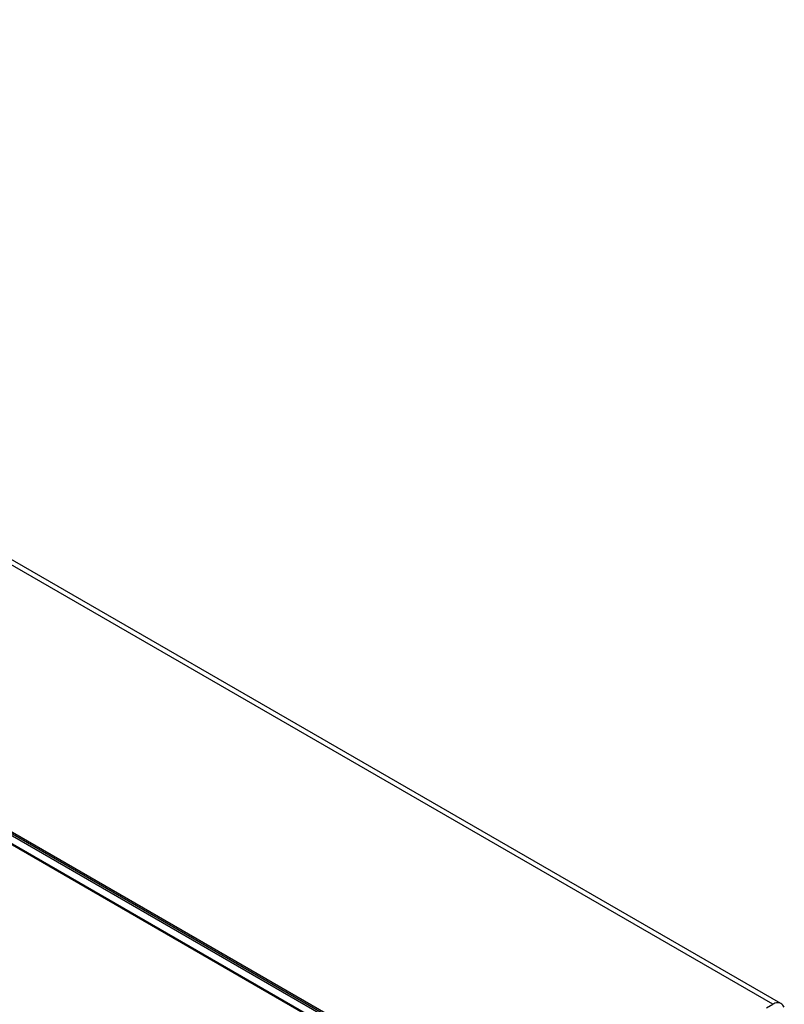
# Model space of a CAD drawing. Header units: inches. Extents: x 0 to 117, y 0 to 83.
# Tile 57 of 64: x 106.45 to 109.26, y 22.43 to 26.06. Entities that reach past the tile are written whole.
import ezdxf

# ---------------------------------------------------------------- set-up
doc = ezdxf.new("R2010")
doc.units = ezdxf.units.IN
doc.header["$LTSCALE"] = 6.431102
doc.header["$MEASUREMENT"] = 0
doc.layers.get('0').update_dxf_attribs({"linetype": 'CONTINUOUS'})

msp = doc.modelspace()

# ---------------------------------------------------------------- linework, layer by layer
at = {"color": 7, "linetype": 'CONTINUOUS'}
for p, q in [((109.2196, 22.4296), (102.9399, 26.055)), ((109.2493, 22.4324), (102.9694, 26.058)), ((104.7563, 24.024), (108.3199, 21.9666)), ((108.2785, 21.9427), (104.7149, 24.0001)), ((108.2825, 21.9431), (104.7189, 24.0005)), ((104.7236, 24.0003), (108.2872, 21.9429)), ((108.3112, 21.9568), (104.7476, 24.0141)), ((108.3156, 21.9617), (104.752, 24.0191)), ((109.1972, 22.4166), (109.2196, 22.4296))]:
    msp.add_line(p, q, dxfattribs=at)
msp.add_open_spline([(109.2493, 22.4324), (109.243, 22.436), (109.2312, 22.4355), (109.2222, 22.431), (109.2196, 22.4296)], degree=3, knots=[0, 0, 0, 0, 0.706622, 1, 1, 1, 1], dxfattribs=at)
msp.add_open_spline([(109.2624, 22.4189), (109.2593, 22.4243), (109.2547, 22.4292), (109.2493, 22.4324)], degree=3, dxfattribs=at)

doc.saveas('drawing.dxf')
